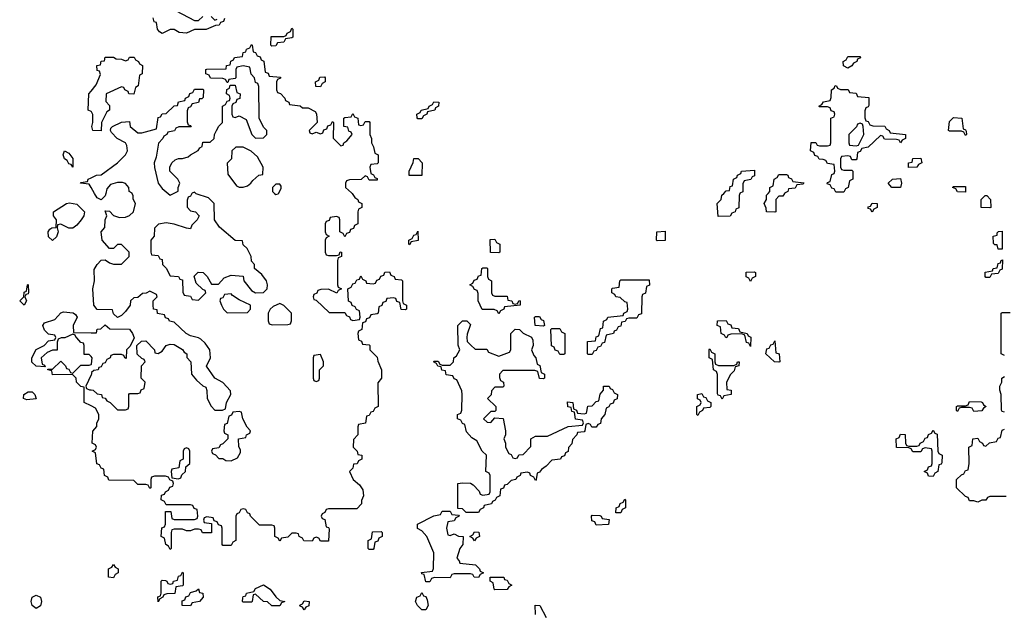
# Model space of a CAD drawing. Header units: inches. Extents: x 2710028 to 2964570, y 496606 to 722708.
# Tile 23 of 228: x 2779648 to 2784501, y 607941 to 610856. Entities that reach past the tile are written whole.
import ezdxf

# ---------------------------------------------------------------- set-up
doc = ezdxf.new("R2010")
doc.units = ezdxf.units.IN
doc.header["$MEASUREMENT"] = 0
for name, color, linetype in [('C7670', 7, 'Continuous'), ('C7671', 7, 'Continuous'), ('C7680', 7, 'Continuous'), ('C7681', 7, 'Continuous')]:
    doc.layers.add(name, color=color, linetype=linetype)

msp = doc.modelspace()

# ---------------------------------------------------------------- linework, layer by layer
at = {"layer": 'C7670', "color": 6}
for points in [[(2779890, 609828), (2779850, 609848), (2779834, 609846), (2779832, 609830), (2779838, 609810), (2779830, 609786), (2779810, 609768), (2779790, 609786), (2779788.7, 609810), (2779796.4, 609823.6), (2779806, 609830), (2779827.3, 609832.7), (2779828.7, 609870), (2779814, 609890), (2779815.3, 609910), (2779878, 609950), (2779893.4, 609953.4), (2779930, 609946.8), (2779966.8, 609910), (2779964, 609890), (2779950.7, 609870), (2779930, 609844), (2779910, 609828)], [(2779670, 609449), (2779648, 609470), (2779668, 609490), (2779670, 609514), (2779682, 609518), (2779686, 609550), (2779690, 609550.8), (2779692, 609512), (2779690, 609506), (2779678, 609502), (2779674, 609490), (2779682, 609470)], [(2779683.1, 608983.1), (2779666, 608990), (2779668, 609010), (2779690, 609022), (2779710, 609022), (2779722, 609010), (2779730, 608988)], [(2779730, 607955.3), (2779709, 607969), (2779704, 607990), (2779710, 608011.3), (2779730, 608021), (2779750, 608011.3), (2779756, 607990), (2779750, 607968)]]:
    msp.add_lwpolyline(points, close=True, dxfattribs=at)
for points in [[(2780000, 609196), (2779990, 609206), (2779966, 609206), (2779966, 609250), (2779962, 609262), (2779950, 609266), (2779928.9, 609288.9), (2779926, 609290), (2779922, 609302), (2779910, 609306), (2779870, 609288.7), (2779852, 609288), (2779838, 609282), (2779832.7, 609267.3), (2779832.7, 609227.3), (2779810, 609228), (2779783.6, 609216.4), (2779754, 609190), (2779758, 609158), (2779770, 609154), (2779774, 609146), (2779728.4, 609148.4), (2779708.4, 609168.4), (2779708, 609190), (2779730, 609231.3), (2779768.7, 609251.3), (2779790, 609274), (2779822, 609278), (2779826, 609290), (2779822, 609302), (2779790, 609306), (2779770, 609326), (2779762, 609350), (2779770, 609362), (2779822, 609378), (2779850, 609412), (2779863.1, 609416.9), (2779910.9, 609410.9), (2779923.6, 609403.6), (2779930.6, 609390), (2779911.3, 609350), (2779914, 609314), (2780000, 609313)], [(2780000, 608953), (2779966, 608970), (2779966, 609046), (2779950, 609048), (2779928, 609070), (2779926, 609090), (2779908, 609108), (2779810, 609106), (2779806, 609126), (2779786, 609130), (2779786, 609134), (2779810, 609134), (2779850, 609174), (2779874, 609150), (2779878, 609138), (2779890, 609134), (2779898, 609118), (2779910, 609114), (2779950, 609154), (2779990, 609154), (2780000, 609157.3)], [(2780000, 609105.7), (2779974, 609050), (2779978, 609038), (2779992, 609032), (2780000, 609031.7)]]:
    msp.add_lwpolyline(points, dxfattribs=at)
at = {"layer": 'C7671', "color": 6}
for points in [[(2780000, 610403), (2779986, 610410), (2779989.2, 610490), (2780000, 610503.2)], [(2780000, 610029), (2779990, 610046), (2779948, 610050), (2779950, 610054), (2779982, 610058), (2779986, 610070), (2780000, 610077)]]:
    msp.add_lwpolyline(points, dxfattribs=at)
msp.add_lwpolyline([(2779910, 610128.7), (2779902, 610142), (2779890, 610146), (2779882, 610162), (2779869, 610170), (2779862, 610190), (2779869.5, 610210.5), (2779890, 610198), (2779910, 610172)], close=True, dxfattribs=at)
at = {"layer": 'C7680', "color": 6}
for points in [[(2781286, 610000), (2781299.6, 609979.6), (2781314, 609970), (2781318, 609958), (2781334, 609950), (2781334, 609930), (2781318, 609922), (2781314, 609910), (2781314, 609850), (2781298, 609842), (2781292.7, 609827.3), (2781278, 609822), (2781272.7, 609807.3), (2781258, 609802), (2781250, 609786), (2781242, 609802), (2781226, 609810), (2781226, 609870), (2781222, 609882), (2781210, 609886), (2781178, 609882), (2781172.7, 609867.3), (2781158, 609862), (2781154, 609850), (2781154, 609810), (2781158, 609798), (2781174, 609790), (2781158, 609782), (2781154, 609770), (2781154, 609710), (2781158, 609698), (2781170, 609694), (2781210, 609694), (2781222, 609698), (2781227.3, 609712.7), (2781234, 609710), (2781234, 609690), (2781218, 609682), (2781214, 609670), (2781214, 609550), (2781218, 609538), (2781234, 609530), (2781218, 609522), (2781211.3, 609508.7), (2781170, 609528), (2781132.7, 609527.3), (2781118, 609522), (2781112, 609508), (2781098, 609502), (2781094, 609490), (2781098, 609478), (2781110, 609474), (2781172.7, 609412.7), (2781250, 609414), (2781258, 609398), (2781272.7, 609392.7), (2781278, 609378), (2781290, 609374), (2781322, 609378), (2781326, 609390), (2781322, 609422), (2781307.3, 609427.3), (2781302, 609442), (2781287.3, 609447.3), (2781282, 609462), (2781268.4, 609468.4), (2781266, 609530), (2781282, 609538), (2781290, 609554), (2781302, 609558), (2781310, 609574), (2781322, 609578), (2781330, 609594), (2781338, 609578), (2781354, 609570), (2781358, 609558), (2781390, 609554), (2781402, 609558), (2781408, 609572), (2781422, 609578), (2781427.3, 609592.7), (2781442, 609598), (2781447.3, 609612.7), (2781470, 609614), (2781478, 609598), (2781494, 609590), (2781498, 609578), (2781530, 609574), (2781534, 609570), (2781534, 609470), (2781538, 609458), (2781554, 609450), (2781554, 609430), (2781550, 609426), (2781528, 609428), (2781522, 609462), (2781507.3, 609467.3), (2781502, 609482), (2781490, 609486), (2781458, 609482), (2781452.7, 609467.3), (2781438, 609462), (2781432.7, 609447.3), (2781418, 609442), (2781414, 609410), (2781410, 609406), (2781378, 609402), (2781372.7, 609387.3), (2781358, 609382), (2781352, 609368), (2781338, 609362), (2781334, 609330), (2781318, 609322), (2781314, 609310), (2781318, 609278), (2781332, 609272), (2781338, 609258), (2781370, 609254), (2781374, 609250), (2781374, 609230), (2781410, 609194), (2781412.7, 609172.7), (2781431.6, 609131.6), (2781432, 609090), (2781412.7, 609067.3), (2781414, 608950), (2781398, 608942), (2781390, 608926), (2781378, 608922), (2781370, 608906), (2781358, 608902), (2781352.7, 608867.3), (2781318, 608862), (2781314, 608850), (2781314, 608810), (2781292.7, 608787.3), (2781292, 608750), (2781312, 608730), (2781314, 608714), (2781334, 608710), (2781334, 608690), (2781318, 608682), (2781311.6, 608668.4), (2781294, 608666), (2781290, 608646), (2781274, 608630), (2781292, 608590), (2781323.6, 608563.6), (2781339.6, 608539.6), (2781342, 608510), (2781332.7, 608487.3), (2781332, 608470), (2781310, 608446), (2781170, 608446), (2781158, 608442), (2781152.7, 608427.3), (2781138, 608422), (2781134, 608410), (2781138, 608398), (2781152.7, 608392.7), (2781158, 608358), (2781170, 608354), (2781172.7, 608347.3), (2781170, 608286), (2781130, 608286), (2781122, 608302), (2781110, 608306), (2781098, 608302), (2781090, 608286), (2781048.4, 608288.4), (2781042, 608302), (2781026, 608310), (2781022, 608322), (2781010, 608326), (2780990, 608326), (2780970, 608306), (2780938, 608302), (2780930, 608286), (2780922, 608302), (2780906, 608310), (2780906, 608350), (2780902, 608362), (2780890, 608366), (2780830, 608366), (2780786, 608410), (2780782, 608422), (2780770, 608426), (2780762, 608442), (2780750, 608446), (2780738, 608442), (2780730, 608426), (2780718, 608422), (2780714, 608410), (2780714, 608290), (2780698, 608282), (2780690, 608266), (2780650, 608266), (2780646, 608270), (2780646, 608350), (2780642, 608362), (2780627.3, 608367.3), (2780622, 608382), (2780606, 608386), (2780602, 608402), (2780570, 608406), (2780558, 608402), (2780554, 608390), (2780558, 608378), (2780594, 608374), (2780592.7, 608327.3), (2780548.4, 608328.4), (2780542, 608342), (2780530, 608346), (2780510, 608346), (2780490, 608338), (2780470, 608338), (2780450, 608346), (2780410, 608346), (2780398, 608342), (2780394, 608330), (2780394, 608250), (2780390, 608246), (2780382, 608262), (2780368, 608270), (2780362, 608302), (2780346, 608310), (2780348.4, 608351.6), (2780362, 608358), (2780366, 608370), (2780367.3, 608432.7), (2780392.7, 608432.7), (2780398, 608398), (2780410, 608394), (2780510, 608394), (2780522, 608398), (2780526, 608410), (2780522, 608442), (2780507.3, 608447.3), (2780502, 608462), (2780490, 608466), (2780370, 608466), (2780362, 608482), (2780346, 608490), (2780347.3, 608512.7), (2780362, 608518), (2780366, 608530), (2780382, 608538), (2780388, 608552), (2780402, 608558), (2780406, 608570), (2780402, 608582), (2780388, 608588), (2780382, 608602), (2780367.3, 608607.3), (2780312.7, 608607.3), (2780298, 608602), (2780294, 608590), (2780294, 608550), (2780290, 608546), (2780282, 608562), (2780270, 608566), (2780230, 608566), (2780210, 608586), (2780087.3, 608587.3), (2780082, 608602), (2780066, 608610), (2780062, 608642), (2780050, 608646), (2780042, 608662), (2780028.4, 608668.4), (2780022, 608722), (2780006, 608730), (2780022, 608738), (2780026, 608750), (2780022, 608762), (2780006, 608770), (2780008.4, 608828.4), (2780028.7, 608851.3), (2780028.7, 608868.7), (2780038, 608890), (2780038, 608910), (2780022, 608942), (2780000, 608953)], [(2780000, 609031.7), (2780010, 609031.3), (2780030, 609012), (2780052, 609010), (2780054, 608994), (2780070, 608992), (2780078, 608978), (2780094, 608970), (2780130, 608934), (2780170, 608934), (2780182, 608938), (2780186, 608950), (2780186, 609010), (2780190, 609014), (2780230, 609014), (2780242, 609018), (2780247.3, 609032.7), (2780262, 609038), (2780266, 609070), (2780246, 609090), (2780248, 609150), (2780266, 609170), (2780262, 609182), (2780250, 609186), (2780227.3, 609207.3), (2780226, 609250), (2780248.4, 609271.6), (2780270, 609274), (2780312, 609230), (2780314, 609214), (2780330, 609212), (2780350, 609222), (2780369.3, 609250.7), (2780390, 609258), (2780410, 609256), (2780450, 609231.3), (2780458, 609218), (2780471, 609210), (2780471.6, 609191.6), (2780492, 609170), (2780494, 609110), (2780519.6, 609079.6), (2780550, 609052), (2780564.7, 609044.7), (2780571.1, 609028.9), (2780571.3, 608990), (2780591.1, 608951.1), (2780610, 608932), (2780647.3, 608932.7), (2780662, 608938), (2780668, 608970), (2780688, 609010), (2780687.3, 609027.3), (2780650, 609068), (2780609.2, 609089.2), (2780569.1, 609149.1), (2780589, 609190), (2780585.2, 609230), (2780562, 609262), (2780541.5, 609281.5), (2780530, 609289.2), (2780490, 609299), (2780469.3, 609309.3), (2780410, 609366), (2780386, 609370), (2780382, 609382), (2780367.3, 609387.3), (2780362, 609402), (2780328, 609408), (2780326, 609426), (2780308, 609430), (2780306, 609450), (2780306, 609470), (2780326, 609490), (2780322, 609502), (2780290, 609518), (2780271.6, 609508.4), (2780252.7, 609507.3), (2780230, 609488), (2780210, 609486), (2780194, 609470), (2780192, 609450), (2780170, 609418), (2780150, 609398), (2780130, 609388.7), (2780110, 609406), (2780106, 609426), (2780030, 609428.7), (2780014, 609450), (2780009.3, 609530), (2780017.2, 609570), (2780015.5, 609624.5), (2780029.2, 609650), (2780050, 609670.8), (2780070, 609672), (2780090, 609658), (2780110, 609651), (2780150, 609651.3), (2780188, 609690), (2780188, 609710), (2780150, 609748), (2780130, 609748), (2780110.7, 609729.3), (2780090, 609728), (2780054, 609770), (2780049, 609811), (2780067.3, 609832.7), (2780068.7, 609870), (2780078, 609890), (2780070, 609914), (2780090, 609912), (2780110.9, 609890.9), (2780140.7, 609880.7), (2780170, 609882.8), (2780189.3, 609890.7), (2780208.7, 609910), (2780219, 609950), (2780208, 609972), (2780208, 609988), (2780202.9, 610000)], [(2780072.8, 610000), (2780070, 609988), (2780050, 609968), (2780030, 609978), (2780017.1, 610000)], [(2780497, 610000), (2780490, 609986), (2780478, 609982), (2780472.7, 609967.3), (2780472.7, 609932.7), (2780490, 609914), (2780514, 609910), (2780532, 609890), (2780522, 609870), (2780496.9, 609843.1), (2780490, 609826), (2780470, 609828), (2780410, 609848.7), (2780370, 609855.3), (2780331.6, 609848.4), (2780312, 609828), (2780311.1, 609788.9), (2780294, 609770), (2780294, 609710), (2780298, 609698), (2780330, 609694), (2780338, 609678), (2780350, 609674), (2780352, 609650), (2780370, 609632), (2780390, 609594), (2780431.1, 609591.1), (2780438, 609578), (2780450, 609574), (2780452.7, 609512.7), (2780458, 609498), (2780490, 609494), (2780498, 609478), (2780530, 609474), (2780566, 609510), (2780562, 609522), (2780550, 609526), (2780518, 609558), (2780508, 609592), (2780528, 609612), (2780552, 609610), (2780572, 609590), (2780592.7, 609552.7), (2780627.3, 609552.7), (2780656.4, 609583.6), (2780690, 609598), (2780750, 609592), (2780752, 609570), (2780790, 609522), (2780810, 609511), (2780850, 609512), (2780868, 609530), (2780868.7, 609550), (2780864, 609570), (2780841.2, 609601.2), (2780806, 609630), (2780806, 609650), (2780790, 609666), (2780788.7, 609690), (2780783.1, 609703.1), (2780768.7, 609728.7), (2780750, 609746), (2780746, 609766), (2780710, 609768.7), (2780633.6, 609833.6), (2780608.7, 609870), (2780606, 609950), (2780578, 609978), (2780518, 609998), (2780516, 610000)], [(2780379.6, 610000), (2780390, 609991.3), (2780406.4, 610000)], [(2780904, 610000), (2780910, 609994), (2780922, 609998), (2780923.1, 610000)], [(2783197.3, 610000), (2783194, 609990), (2783191.6, 609928.4), (2783178, 609922), (2783174, 609910), (2783158, 609902), (2783150, 609888), (2783090, 609886), (2783086, 609950), (2783106, 609970), (2783108.9, 609991.1), (2783117.8, 610000)], [(2783417, 610000), (2783410, 609986), (2783390, 609986), (2783374, 609970), (2783374, 609910), (2783370, 609908), (2783328.9, 609908.9), (2783327.3, 609927.3), (2783318, 609950), (2783328, 609970), (2783328.4, 609991.6), (2783336.4, 610000)], [(2784502, 609202), (2784486, 609210), (2784486, 609410), (2784490, 609414), (2784530, 609414)], [(2780000, 609313), (2780027.3, 609312.7), (2780030, 609331.3), (2780048, 609332), (2780070, 609352), (2780092.7, 609332.7), (2780190, 609331.3), (2780204.7, 609310), (2780212, 609288), (2780192.7, 609247.3), (2780174, 609230), (2780172.7, 609187.3), (2780166, 609190), (2780162, 609202), (2780150, 609206), (2780110, 609206), (2780098, 609202), (2780094, 609190), (2780078, 609182), (2780070, 609166), (2780058, 609162), (2780050, 609146), (2780038, 609142), (2780034, 609130), (2780012.7, 609127.3), (2780002, 609118), (2780002, 609110), (2780000, 609105.7)], [(2780000, 609157.3), (2780002, 609158), (2780006, 609190), (2780000, 609196)], [(2784502, 608922), (2784490, 608926), (2784487.3, 608932.7), (2784486, 609010), (2784478, 609030), (2784478, 609050), (2784488, 609070), (2784488, 609090), (2784502, 609098)], [(2784510, 608506), (2784430, 608506), (2784418, 608502), (2784410, 608488), (2784390, 608488), (2784370, 608478), (2784350, 608486), (2784330, 608486), (2784322, 608502), (2784310, 608506), (2784266, 608550), (2784266, 608590), (2784290, 608614), (2784302, 608618), (2784310, 608634), (2784322, 608638), (2784328, 608670), (2784326, 608750), (2784342, 608758), (2784346, 608790), (2784370, 608794), (2784378, 608778), (2784394, 608770), (2784398, 608758), (2784410, 608754), (2784428.4, 608771.6), (2784462, 608778), (2784470, 608794), (2784482, 608798), (2784490, 608834), (2784502, 608838)], [(2782190, 607926), (2782188.7, 607971.3), (2782212, 607970), (2782242, 607910)]]:
    msp.add_lwpolyline(points, dxfattribs=at)
for points in [[(2784430, 609928.7), (2784386, 609930), (2784386, 609970), (2784406, 609990), (2784414, 609990), (2784432, 609970), (2784434, 609930)], [(2783850, 609908), (2783842, 609922), (2783830, 609926), (2783830, 609934), (2783842, 609938), (2783850, 609952), (2783874, 609950), (2783874, 609930), (2783858, 609922)], [(2781570, 609746), (2781566, 609750), (2781566, 609770), (2781582, 609778), (2781590, 609794), (2781602, 609798), (2781610, 609814), (2781612, 609768), (2781578, 609762)], [(2782790, 609766), (2782786, 609770), (2782788.9, 609811.1), (2782830, 609814), (2782830, 609768)], [(2784470, 609726), (2784466, 609746), (2784454, 609746), (2784447.3, 609752.7), (2784446, 609790), (2784466, 609794), (2784466, 609806), (2784472.7, 609812.7), (2784490, 609814), (2784491.1, 609811.1), (2784490, 609726)], [(2782010, 609708), (2781968.4, 609708.4), (2781967.3, 609772.7), (2781990, 609774), (2781998, 609758), (2782014, 609750), (2782014, 609710)], [(2784410, 609586), (2784406, 609590), (2784407.3, 609612.7), (2784442, 609618), (2784446, 609630), (2784466, 609634), (2784470, 609654), (2784482, 609658), (2784486, 609670), (2784492.7, 609672.7), (2784490, 609626), (2784478, 609622), (2784470, 609606), (2784438, 609602), (2784430, 609586)], [(2781990, 609494), (2782050, 609494), (2782054, 609474), (2782074, 609470), (2782078, 609458), (2782090, 609454), (2782102, 609458), (2782110, 609472), (2782114, 609470), (2782114, 609450), (2782038, 609442), (2782034, 609430), (2782018, 609422), (2782010, 609406), (2782002, 609422), (2781987.3, 609427.3), (2781928, 609428), (2781908, 609470), (2781907.3, 609507.3), (2781902, 609522), (2781890, 609526), (2781882, 609542), (2781866, 609550), (2781882, 609558), (2781887.3, 609572.7), (2781902, 609578), (2781910, 609594), (2781922, 609598), (2781926, 609630), (2781930, 609634), (2781950, 609634), (2781954, 609630), (2781954, 609590), (2781958, 609578), (2781974, 609570), (2781974, 609510), (2781978, 609498)], [(2783250, 609566), (2783242, 609582), (2783228.4, 609588.4), (2783228.4, 609611.6), (2783270, 609614), (2783274, 609610), (2783274, 609590), (2783258, 609582)], [(2782450, 609206), (2782446, 609210), (2782446, 609270), (2782486, 609274), (2782490, 609294), (2782502, 609298), (2782510, 609334), (2782522, 609338), (2782526, 609370), (2782542, 609378), (2782546, 609390), (2782622, 609398), (2782626, 609410), (2782642, 609418), (2782646, 609430), (2782642, 609462), (2782630, 609466), (2782607.3, 609487.3), (2782586, 609490), (2782582, 609502), (2782566, 609510), (2782566, 609530), (2782570, 609534), (2782602, 609538), (2782606, 609570), (2782610, 609574), (2782750, 609574), (2782751.6, 609548.4), (2782738, 609542), (2782731.6, 609508.4), (2782718, 609502), (2782714, 609490), (2782712.7, 609407.3), (2782698, 609402), (2782690, 609386), (2782650, 609386), (2782638, 609382), (2782631.6, 609368.4), (2782614, 609366), (2782610, 609346), (2782598, 609342), (2782590, 609326), (2782578, 609322), (2782574, 609310), (2782538, 609302), (2782530, 609266), (2782518, 609262), (2782510, 609246), (2782498, 609242), (2782490, 609226), (2782478, 609222), (2782470, 609206)], [(2780690, 609506), (2780658, 609502), (2780650, 609486), (2780638, 609482), (2780634, 609470), (2780642, 609450), (2780652, 609430), (2780670, 609412), (2780770, 609414), (2780786, 609430), (2780786, 609450), (2780730, 609475.3), (2780696.4, 609496.4)], [(2780930, 609458), (2780896.9, 609443.1), (2780882, 609430), (2780872, 609410), (2780872.7, 609372.7), (2780878, 609358), (2780892.7, 609352.7), (2780970, 609354), (2780982, 609358), (2780987.3, 609372.7), (2780988, 609410), (2780950, 609448)], [(2782010, 609198), (2782062, 609218), (2782068.7, 609230), (2782068, 609310), (2782089.3, 609330.7), (2782112, 609330), (2782130, 609312), (2782171.3, 609291.3), (2782176.9, 609276.9), (2782178, 609250), (2782171.3, 609230), (2782182, 609202), (2782192, 609190), (2782198, 609158), (2782211.6, 609151.6), (2782218, 609118), (2782234, 609110), (2782234, 609090), (2782230, 609086), (2782210, 609088), (2782202, 609122), (2782187.3, 609127.3), (2782030, 609128), (2782012, 609110), (2782012.7, 609092.7), (2782018, 609078), (2782032, 609070), (2782034, 609050), (2782030, 609046), (2781990, 609046), (2781972.7, 609027.3), (2781971.6, 609008.4), (2781954, 608990), (2781994, 608950), (2781994, 608930), (2781990, 608926), (2781970, 608926), (2781934, 608890), (2781952.7, 608872.7), (2781970, 608872), (2781990, 608894), (2782030.9, 608890.9), (2782042, 608830), (2782042, 608810), (2782034, 608790), (2782042, 608770), (2782042, 608750), (2782058, 608718), (2782070, 608714), (2782078, 608698), (2782090, 608694), (2782102, 608698), (2782108.4, 608711.6), (2782130, 608714), (2782167.3, 608752.7), (2782168, 608790), (2782190, 608804.7), (2782250, 608804.7), (2782352, 608852), (2782422, 608858), (2782426, 608870), (2782422, 608882), (2782388, 608888), (2782382, 608922), (2782370, 608926), (2782366, 608946), (2782350, 608948), (2782347.3, 608972.7), (2782374, 608970), (2782378, 608938), (2782392, 608932), (2782398, 608918), (2782430, 608914), (2782442, 608918), (2782448.9, 608951.1), (2782470, 608954), (2782490, 608974), (2782502, 608978), (2782508.4, 609011.6), (2782526, 609030), (2782526, 609050), (2782554, 609050), (2782558, 609038), (2782570, 609034), (2782578, 609018), (2782594, 609010), (2782592.7, 608987.3), (2782578, 608982), (2782572.7, 608967.3), (2782558, 608962), (2782552, 608948), (2782538, 608942), (2782532, 608910), (2782514, 608890), (2782510, 608866), (2782498, 608862), (2782490, 608848), (2782468, 608848), (2782462, 608862), (2782450, 608866), (2782438, 608862), (2782434, 608830), (2782430, 608826), (2782398, 608822), (2782394, 608810), (2782372, 608788), (2782370, 608766), (2782352.7, 608747.3), (2782352, 608728), (2782338, 608722), (2782332.7, 608707.3), (2782318, 608702), (2782314, 608690), (2782270, 608686), (2782243.6, 608656.4), (2782219.6, 608640.4), (2782210, 608626), (2782198, 608622), (2782194, 608590), (2782190, 608586), (2782182, 608602), (2782166, 608610), (2782162, 608622), (2782150, 608626), (2782118, 608622), (2782114, 608610), (2782098, 608602), (2782094, 608590), (2782070, 608586), (2782050, 608566), (2782038, 608562), (2782032.7, 608547.3), (2782018, 608542), (2782014, 608510), (2781998, 608502), (2781992, 608488), (2781978, 608482), (2781974, 608470), (2781938, 608462), (2781934, 608450), (2781918, 608442), (2781910, 608428), (2781848, 608428), (2781830, 608446), (2781808, 608448), (2781808, 608570), (2781830, 608574), (2781870, 608572), (2781883.6, 608563.6), (2781912.7, 608532.7), (2781918, 608518), (2781930, 608514), (2781962, 608518), (2781966, 608530), (2781966, 608610), (2781962, 608622), (2781946, 608630), (2781948, 608710), (2781928, 608730), (2781900.4, 608780.4), (2781876.4, 608796.4), (2781850, 608826), (2781842, 608862), (2781830, 608866), (2781822, 608882), (2781806, 608890), (2781806, 608910), (2781822, 608918), (2781827.3, 608932.7), (2781828, 609010), (2781827.3, 609027.3), (2781802, 609082), (2781790, 609086), (2781782, 609102), (2781750, 609106), (2781746, 609126), (2781728.9, 609128.9), (2781726, 609146), (2781708.4, 609148.4), (2781702, 609162), (2781688, 609170), (2781690, 609174), (2781710, 609174), (2781718, 609158), (2781730, 609154), (2781770, 609154), (2781786, 609170), (2781788, 609190), (2781800.4, 609199.6), (2781818, 609230), (2781808.4, 609251.6), (2781808, 609350), (2781830, 609372), (2781851.6, 609371.6), (2781870, 609354), (2781852.7, 609307.3), (2781852, 609290), (2781854, 609270), (2781871.6, 609251.6), (2781892.7, 609232.7), (2781950, 609232), (2781958, 609218)], [(2782230, 609346), (2782188.9, 609348.9), (2782186, 609390), (2782190, 609394), (2782210, 609394), (2782218, 609378), (2782230, 609374), (2782234, 609350)], [(2783250, 609246), (2783242, 609262), (2783230, 609266), (2783222, 609302), (2783208, 609308), (2783152.7, 609307.3), (2783138, 609302), (2783134, 609290), (2783128, 609288), (2783122, 609302), (2783106, 609310), (2783102, 609342), (2783086, 609350), (2783087.3, 609372.7), (2783130, 609374), (2783138, 609358), (2783152.7, 609352.7), (2783158, 609338), (2783190, 609334), (2783198, 609318), (2783234, 609310), (2783238, 609298), (2783251.1, 609291.1)], [(2782310, 609206), (2782302, 609222), (2782287.3, 609227.3), (2782282, 609242), (2782268.4, 609248.4), (2782266, 609330), (2782270, 609334), (2782310, 609334), (2782318, 609318), (2782334, 609310), (2782334, 609210), (2782330, 609206)], [(2783390, 609169), (2783368, 609170), (2783326, 609210), (2783330, 609234), (2783342, 609238), (2783350, 609254), (2783362, 609258), (2783370, 609274), (2783374, 609214), (2783391.3, 609210), (2783394, 609170)], [(2783092.7, 609152.7), (2783167.3, 609152.7), (2783182, 609158), (2783186, 609170), (2783194, 609170), (2783192, 609150), (2783174, 609146), (2783170, 609126), (2783151.6, 609108.4), (2783132, 609070), (2783134, 609034), (2783154, 609030), (2783154, 609010), (2783118, 609002), (2783110, 608986), (2783102, 609002), (2783090, 609006), (2783087.3, 609012.7), (2783087.3, 609107.3), (2783082, 609122), (2783068, 609130), (2783062, 609182), (2783046, 609190), (2783046, 609230), (2783050, 609234), (2783058, 609218), (2783074, 609210), (2783074, 609170), (2783078, 609158)], [(2781130, 609206), (2781098, 609202), (2781094, 609190), (2781094, 609090), (2781098, 609078), (2781110, 609074), (2781122, 609078), (2781126, 609090), (2781126, 609130), (2781146, 609150), (2781146, 609170)], [(2782990, 608906), (2782986, 608910), (2782986, 608950), (2783002, 608958), (2783006, 608970), (2783002, 608982), (2782988.4, 608988.4), (2782988, 609010), (2783010, 609014), (2783018, 608998), (2783030, 608994), (2783038, 608978), (2783054, 608970), (2783054, 608950), (2783050, 608946), (2783018, 608942), (2783014, 608930), (2782998, 608922)], [(2784350, 608926), (2784342, 608942), (2784330, 608946), (2784290, 608946), (2784278, 608942), (2784270, 608926), (2784266, 608930), (2784266, 608950), (2784270, 608954), (2784310, 608954), (2784322, 608958), (2784330, 608974), (2784387.3, 608972.7), (2784394, 608970), (2784398, 608958), (2784412, 608950), (2784398, 608942), (2784390, 608928)], [(2780730, 608926), (2780698, 608922), (2780692, 608908), (2780678, 608902), (2780670, 608866), (2780658, 608862), (2780654, 608830), (2780658, 608818), (2780674, 608810), (2780674, 608790), (2780650, 608766), (2780638, 608762), (2780630, 608746), (2780598, 608742), (2780594, 608730), (2780598, 608718), (2780612.7, 608712.7), (2780630, 608694), (2780650, 608694), (2780663.6, 608683.6), (2780690, 608682), (2780722, 608698), (2780736.4, 608723.6), (2780736.4, 608736.4), (2780728, 608752), (2780726, 608790), (2780762, 608798), (2780766, 608810), (2780782, 608818), (2780786, 608830), (2780768.4, 608848.4), (2780748, 608890), (2780742, 608922)], [(2784150, 608606), (2784127.3, 608607.3), (2784122, 608622), (2784106, 608630), (2784122, 608638), (2784127.3, 608652.7), (2784142, 608658), (2784146, 608670), (2784146, 608730), (2784142, 608742), (2784110, 608746), (2784098, 608742), (2784090, 608726), (2784050, 608726), (2784042, 608742), (2784030, 608746), (2783970, 608748), (2783968.4, 608791.6), (2783982, 608798), (2783990, 608814), (2784012.7, 608812.7), (2784014, 608770), (2784018, 608758), (2784030, 608754), (2784070, 608754), (2784082, 608758), (2784086, 608770), (2784102, 608778), (2784110, 608794), (2784122, 608798), (2784127.3, 608812.7), (2784142, 608818), (2784150, 608834), (2784158, 608818), (2784170, 608814), (2784174, 608730), (2784178, 608718), (2784194, 608710), (2784192.7, 608672.7), (2784190, 608666), (2784178, 608662), (2784174, 608630), (2784158, 608622)], [(2780470, 608746), (2780458, 608742), (2780454, 608730), (2780454, 608690), (2780438, 608682), (2780432.7, 608647.3), (2780398, 608642), (2780394, 608630), (2780398, 608598), (2780430, 608594), (2780442, 608598), (2780447.3, 608612.7), (2780466, 608630), (2780467.3, 608652.7), (2780486, 608670), (2780486, 608730), (2780482, 608742)], [(2782586, 608426), (2782588.4, 608451.6), (2782602, 608458), (2782607.3, 608472.7), (2782622, 608478), (2782630, 608494), (2782634, 608490), (2782634, 608450), (2782618, 608442), (2782610, 608426)], [(2781770, 608314), (2781790, 608322), (2781810, 608312), (2781834, 608310), (2781832, 608270), (2781818, 608250), (2781802, 608202), (2781814, 608190), (2781818, 608178), (2781894, 608170), (2781914, 608150), (2781918, 608138), (2781934, 608130), (2781918, 608122), (2781910, 608108), (2781888.4, 608108.4), (2781882, 608122), (2781870, 608126), (2781790, 608126), (2781778, 608122), (2781770, 608106), (2781692.7, 608107.3), (2781678, 608102), (2781670, 608086), (2781650, 608086), (2781642, 608122), (2781630, 608126), (2781628, 608132), (2781682, 608138), (2781687.3, 608152.7), (2781688.4, 608228.4), (2781655.3, 608310), (2781630, 608338), (2781608.9, 608348.9), (2781608, 608370), (2781688.4, 608411.6), (2781722, 608418), (2781730, 608434), (2781770, 608434), (2781778, 608418), (2781810, 608414), (2781814, 608410), (2781798, 608402), (2781790, 608386), (2781758, 608382), (2781752, 608350), (2781758, 608318)], [(2782490, 608366), (2782482, 608382), (2782467.3, 608387.3), (2782466, 608410), (2782470, 608414), (2782507.3, 608412.7), (2782514, 608410), (2782518, 608398), (2782554, 608394), (2782550, 608368)], [(2781370, 608246), (2781366, 608250), (2781366, 608290), (2781382, 608298), (2781387.3, 608332.7), (2781430, 608334), (2781434, 608330), (2781434, 608310), (2781418, 608302), (2781412.7, 608287.3), (2781398, 608282), (2781394, 608250), (2781390, 608246)], [(2781890, 608288.7), (2781882, 608302), (2781866, 608310), (2781882, 608318), (2781890, 608332), (2781911.6, 608331.6), (2781914, 608310), (2781898, 608302)], [(2780110, 608106), (2780086, 608110), (2780086, 608150), (2780102, 608158), (2780110, 608172), (2780118, 608158), (2780134, 608150), (2780134, 608130), (2780118, 608122)], [(2780330, 607988), (2780328.4, 608011.6), (2780342, 608018), (2780346, 608030), (2780346, 608090), (2780350, 608094), (2780367.3, 608092.7), (2780374, 608090), (2780378, 608078), (2780390, 608074), (2780402, 608078), (2780406, 608090), (2780426, 608094), (2780430, 608114), (2780442, 608118), (2780450, 608134), (2780454, 608130), (2780454, 608070), (2780450, 608066), (2780418, 608062), (2780412, 608028), (2780372.7, 608027.3), (2780358, 608022), (2780354, 608010), (2780338, 608002)], [(2781990, 608046), (2781986, 608050), (2781982, 608082), (2781966, 608090), (2781966, 608110), (2782034, 608110), (2782038, 608098), (2782050, 608094), (2782058, 608078), (2782074, 608070), (2782058, 608062), (2782050, 608048)], [(2780930, 607968), (2780890, 607968.7), (2780870, 607988), (2780849, 607989), (2780810, 608026), (2780798, 608022), (2780794, 607990), (2780790, 607986), (2780750, 607986), (2780746, 607990), (2780747.3, 608007.3), (2780750, 608014), (2780762, 608018), (2780766, 608030), (2780802, 608038), (2780810, 608054), (2780850, 608072), (2780882, 608050), (2780910, 608012), (2780930, 607994), (2780954, 607990), (2780938, 607982)], [(2780490, 607968), (2780449.1, 607969.1), (2780448, 607992), (2780462, 607998), (2780467.3, 608012.7), (2780482, 608018), (2780490, 608034), (2780518, 608042), (2780530, 608052), (2780534, 608034), (2780551, 608031), (2780552, 608010), (2780534, 607990), (2780498, 607982)], [(2781650, 607948), (2781630, 607948.7), (2781608.7, 607970), (2781598, 607990), (2781606, 608010), (2781622, 608018), (2781630, 608034), (2781638, 608018), (2781650, 608014), (2781656.9, 607996.9), (2781662, 607970)], [(2781050, 607948), (2781042, 607962), (2781030, 607966), (2781028.4, 607971.6), (2781042, 607978), (2781050, 607992), (2781074, 607990), (2781072.7, 607967.3), (2781058, 607962)]]:
    msp.add_lwpolyline(points, close=True, dxfattribs=at)
at = {"layer": 'C7681', "color": 6}
for points in [[(2780419.6, 610899.6), (2780510, 610852), (2780530, 610852), (2780550, 610872)], [(2780658, 610862), (2780652.7, 610847.3), (2780638, 610842), (2780631.6, 610828.4), (2780612.7, 610827.3), (2780567.3, 610807.3), (2780510, 610808), (2780470, 610789), (2780433.6, 610793.6), (2780410, 610808), (2780390, 610808), (2780350, 610788.7), (2780336.4, 610796.4), (2780328, 610810), (2780322, 610842), (2780310, 610846), (2780306, 610866)], [(2780591.6, 610871.6), (2780610, 610854), (2780622, 610858)], [(2780406.4, 610000), (2780428.4, 610011.6), (2780428.4, 610028.4), (2780438, 610050), (2780428, 610070), (2780388.7, 610110), (2780388.7, 610130), (2780398, 610150), (2780414.6, 610165.4), (2780430, 610172), (2780450, 610172), (2780479, 610181), (2780489.1, 610190.9), (2780528.4, 610211.6), (2780535.3, 610224.7), (2780548, 610232), (2780550, 610252), (2780587.3, 610252.7), (2780606, 610270), (2780608, 610290), (2780618, 610310), (2780629.1, 610330.9), (2780648, 610350), (2780648, 610430), (2780662, 610438), (2780670, 610454), (2780682, 610458), (2780686, 610470), (2780682, 610482), (2780668, 610490), (2780668.4, 610511.6), (2780682, 610518), (2780686, 610534), (2780710, 610534), (2780718, 610498), (2780734, 610490), (2780732.7, 610467.3), (2780718, 610462), (2780712.7, 610447.3), (2780698, 610442), (2780694, 610430), (2780694, 610390), (2780698, 610378), (2780710, 610374), (2780730, 610382), (2780764.7, 610364.7), (2780792, 610290), (2780810, 610272), (2780850, 610274), (2780866, 610290), (2780866, 610310), (2780850, 610326), (2780828.7, 610370), (2780827.3, 610527.3), (2780822, 610542), (2780810, 610546), (2780806, 610570), (2780788.4, 610588.4), (2780782, 610622), (2780750, 610628), (2780718, 610622), (2780714, 610610), (2780714, 610570), (2780710, 610566), (2780678, 610562), (2780674, 610546), (2780670, 610546), (2780662, 610562), (2780650, 610566), (2780588, 610568), (2780582, 610582), (2780566, 610590), (2780566, 610610), (2780570, 610612), (2780666, 610614), (2780668, 610630), (2780686, 610634), (2780688.4, 610651.6), (2780702, 610658), (2780706, 610670), (2780746, 610674), (2780750, 610694), (2780762, 610698), (2780766, 610710), (2780782, 610718), (2780790, 610734), (2780794, 610730), (2780798, 610698), (2780810, 610694), (2780818, 610678), (2780832.7, 610672.7), (2780838, 610658), (2780851.6, 610651.6), (2780858, 610598), (2780872, 610592), (2780878, 610578), (2780932.7, 610572.7), (2780932.7, 610567.3), (2780918, 610562), (2780914, 610550), (2780914, 610510), (2780918, 610498), (2780932.7, 610492.7), (2780954, 610470), (2780958, 610458), (2780974, 610450), (2780978, 610438), (2781030, 610432), (2781042, 610422), (2781070, 610422), (2781103.6, 610403.6), (2781111.6, 610391.6), (2781114, 610350), (2781074, 610310), (2781078, 610298), (2781090, 610294), (2781110, 610302), (2781130, 610294), (2781142, 610298), (2781147.3, 610312.7), (2781162, 610318), (2781167.3, 610332.7), (2781182, 610338), (2781190, 610354), (2781194, 610350), (2781192.7, 610272.7), (2781230, 610234), (2781242, 610238), (2781246, 610250), (2781260.4, 610259.6), (2781286, 610290), (2781282, 610302), (2781270, 610306), (2781266, 610326), (2781246, 610330), (2781246, 610370), (2781250, 610374), (2781282, 610378), (2781290, 610394), (2781298, 610378), (2781314, 610370), (2781318, 610338), (2781330, 610334), (2781342, 610338), (2781350, 610354), (2781370, 610354), (2781374, 610350), (2781374, 610290), (2781382, 610270), (2781382, 610250), (2781392, 610230), (2781398, 610198), (2781414, 610190), (2781414, 610150), (2781410, 610146), (2781378, 610142), (2781374, 610130), (2781378, 610098), (2781392, 610092), (2781398, 610078), (2781410, 610074), (2781410, 610066), (2781370, 610066), (2781362, 610082), (2781350, 610086), (2781331.6, 610068.4), (2781272.7, 610067.3), (2781258, 610062), (2781254, 610050), (2781254, 610030), (2781283.6, 610003.6), (2781286, 610000)], [(2780000, 610503.2), (2780025.6, 610534.4), (2780046, 610586), (2780042, 610602), (2780030, 610606), (2780029, 610630), (2780046, 610634), (2780050, 610652), (2780066, 610654), (2780070, 610672), (2780110, 610671.3), (2780123.6, 610663.6), (2780150, 610662), (2780170, 610654), (2780182, 610658), (2780190, 610672), (2780211.6, 610671.6), (2780218, 610658), (2780234, 610650), (2780238, 610638), (2780254, 610630), (2780252, 610590), (2780238, 610582), (2780232, 610530), (2780218, 610522), (2780210, 610488.7), (2780186, 610490), (2780182, 610502), (2780166, 610510), (2780162, 610522), (2780150, 610526), (2780074, 610490), (2780072.7, 610452.7), (2780090, 610434), (2780091, 610410), (2780078, 610402), (2780052, 610350), (2780050, 610308.7), (2780008.7, 610310), (2780004, 610330), (2780009.2, 610350), (2780009, 610389), (2780002, 610402), (2780000, 610403)], [(2780000, 610077), (2780026, 610090), (2780050, 610091.3), (2780130, 610151), (2780169.4, 610190.6), (2780179, 610210), (2780176.5, 610236.5), (2780168.7, 610250), (2780128.7, 610270), (2780100.2, 610300.2), (2780095.3, 610310), (2780098, 610322), (2780106, 610330), (2780150, 610351.3), (2780190, 610354), (2780192, 610330), (2780230, 610298), (2780250, 610298), (2780322, 610318), (2780330, 610374), (2780342, 610378), (2780350, 610392), (2780370, 610394), (2780410, 610432), (2780426, 610434), (2780430, 610452), (2780462, 610458), (2780466, 610470), (2780482, 610478), (2780487.3, 610492.7), (2780502, 610498), (2780510, 610514), (2780550, 610514), (2780554, 610510), (2780552.7, 610472.7), (2780546, 610466), (2780534, 610466), (2780530, 610448), (2780498, 610442), (2780490, 610426), (2780478, 610422), (2780472.7, 610407.3), (2780472.7, 610352.7), (2780478, 610338), (2780490, 610334), (2780492.7, 610327.3), (2780432.7, 610327.3), (2780418, 610322), (2780411.3, 610308.7), (2780378, 610302), (2780374, 610290), (2780358, 610282), (2780354, 610270), (2780332, 610248), (2780321, 610179), (2780311.3, 610150), (2780311.6, 610128.4), (2780330.8, 610050), (2780350, 610024.7), (2780379.6, 610000)], [(2783117.8, 610000), (2783130, 610012), (2783146, 610014), (2783150, 610034), (2783162, 610038), (2783166, 610070), (2783182, 610078), (2783186, 610090), (2783202, 610098), (2783206, 610110), (2783270, 610114), (2783270, 610086), (2783258, 610082), (2783251.6, 610068.4), (2783218, 610062), (2783212.7, 610047.3), (2783211.6, 610008.4), (2783198, 610002), (2783197.3, 610000)], [(2780202.9, 610000), (2780202, 610002), (2780188, 610010), (2780186, 610030), (2780168.7, 610048.7), (2780154.6, 610054.6), (2780130, 610054), (2780096, 610044), (2780078, 610022), (2780072.8, 610000)], [(2783336.4, 610000), (2783346, 610010), (2783346, 610030), (2783362, 610038), (2783366, 610070), (2783382, 610078), (2783390, 610094), (2783427.3, 610092.7), (2783434, 610090), (2783438, 610078), (2783452.7, 610072.7), (2783458, 610058), (2783512.7, 610052.7), (2783510, 610046), (2783478, 610042), (2783470, 610026), (2783438, 610022), (2783434, 610010), (2783418, 610002), (2783417, 610000)], [(2780017.1, 610000), (2780000, 610029)], [(2780516, 610000), (2780510, 610006), (2780498, 610002), (2780497, 610000)], [(2780923.1, 610000), (2780936.4, 610023.6), (2780936.4, 610036.4), (2780930, 610046), (2780910, 610046), (2780894, 610030), (2780894, 610010), (2780904, 610000)]]:
    msp.add_lwpolyline(points, dxfattribs=at)
for points in [[(2780890, 610726), (2780886, 610730), (2780887.3, 610772.7), (2780950, 610774), (2780962, 610778), (2780966, 610790), (2780982, 610798), (2780990, 610814), (2780994, 610810), (2780994, 610770), (2780990, 610766), (2780958, 610762), (2780950, 610746), (2780918, 610742), (2780910, 610728)], [(2783730, 610618), (2783708.7, 610628.7), (2783706, 610650), (2783722, 610658), (2783730, 610674), (2783790, 610674), (2783792.7, 610667.3), (2783778, 610662), (2783774, 610650), (2783758, 610642), (2783750, 610628)], [(2781130, 610526), (2781107.3, 610527.3), (2781106, 610550), (2781122, 610558), (2781127.3, 610572.7), (2781150, 610574), (2781154, 610570), (2781154, 610550), (2781138, 610542)], [(2783990, 610248.7), (2783982, 610262), (2783970, 610266), (2783910, 610268), (2783902, 610282), (2783890, 610286), (2783830, 610228), (2783798, 610222), (2783790, 610206), (2783778, 610202), (2783774, 610170), (2783770, 610166), (2783750, 610166), (2783742, 610182), (2783730, 610186), (2783698, 610182), (2783694, 610170), (2783694, 610130), (2783698, 610118), (2783710, 610114), (2783750, 610114), (2783754, 610110), (2783754, 610070), (2783738, 610062), (2783731.3, 610028.7), (2783718, 610022), (2783710, 610006), (2783670, 610006), (2783662, 610022), (2783650, 610026), (2783642, 610042), (2783628, 610048), (2783630, 610054), (2783642, 610058), (2783650, 610094), (2783662, 610098), (2783666, 610110), (2783662, 610142), (2783630, 610148), (2783622, 610162), (2783607.3, 610167.3), (2783588.4, 610168.4), (2783582, 610182), (2783567.3, 610187.3), (2783562, 610202), (2783546, 610210), (2783548.4, 610251.6), (2783571.6, 610251.6), (2783578, 610238), (2783590, 610234), (2783630, 610234), (2783642, 610238), (2783646, 610250), (2783646, 610370), (2783662, 610378), (2783666, 610390), (2783662, 610402), (2783647.3, 610407.3), (2783642, 610422), (2783630, 610426), (2783590, 610426), (2783586, 610430), (2783602, 610438), (2783610, 610452), (2783642, 610458), (2783647.3, 610472.7), (2783648.9, 610511.1), (2783662, 610518), (2783668, 610532), (2783674, 610530), (2783678, 610518), (2783692.7, 610512.7), (2783731.6, 610511.6), (2783738, 610498), (2783770, 610494), (2783778, 610478), (2783832.7, 610472.7), (2783832.7, 610432.7), (2783830, 610426), (2783818, 610422), (2783812.7, 610407.3), (2783812.7, 610372.7), (2783818, 610358), (2783830, 610354), (2783838, 610338), (2783852.7, 610332.7), (2783911.6, 610331.6), (2783918, 610318), (2783934, 610310), (2783938, 610298), (2784014, 610290), (2784014, 610270), (2783998, 610262)], [(2781610, 610368), (2781607.3, 610372.7), (2781606, 610390), (2781622, 610398), (2781626, 610410), (2781662, 610418), (2781666, 610430), (2781682, 610438), (2781688.4, 610451.6), (2781714, 610450), (2781712, 610430), (2781698, 610422), (2781694, 610410), (2781658, 610402), (2781654, 610390), (2781638, 610382), (2781630, 610368)], [(2783790, 610346), (2783778, 610342), (2783772.7, 610327.3), (2783734, 610290), (2783734, 610250), (2783738, 610238), (2783770, 610234), (2783782, 610238), (2783808, 610290), (2783806, 610330), (2783802, 610342)], [(2784310, 610286), (2784302, 610302), (2784290, 610306), (2784230, 610306), (2784226, 610310), (2784230, 610354), (2784250, 610374), (2784290.9, 610370.9), (2784298, 610318), (2784310, 610314), (2784312.7, 610307.3), (2784314, 610290)], [(2780750, 610228), (2780712.7, 610227.3), (2780694, 610210), (2780692, 610170), (2780671.3, 610148.7), (2780674.4, 610094.4), (2780716.9, 610036.9), (2780730, 610031.3), (2780750, 610031.3), (2780770, 610038), (2780788, 610050), (2780796.4, 610063.6), (2780826, 610090), (2780846, 610094), (2780848, 610130), (2780820.4, 610180.4), (2780788.9, 610208.9)], [(2781630, 610088), (2781568.4, 610088.4), (2781568, 610110), (2781588, 610152), (2781590, 610171.3), (2781611.6, 610171.6), (2781631.3, 610151.3)], [(2784028.4, 610128.4), (2784028, 610150), (2784046, 610154), (2784050, 610171.3), (2784090, 610174), (2784094, 610150), (2784078, 610142), (2784070, 610128.7)], [(2783990, 610029.2), (2783946, 610030), (2783928, 610050), (2783950, 610071), (2783990, 610074), (2783994, 610050)], [(2784310, 610006), (2784270, 610008), (2784262, 610022), (2784246, 610030), (2784250, 610034), (2784310, 610034)]]:
    msp.add_lwpolyline(points, close=True, dxfattribs=at)

doc.saveas('drawing.dxf')
